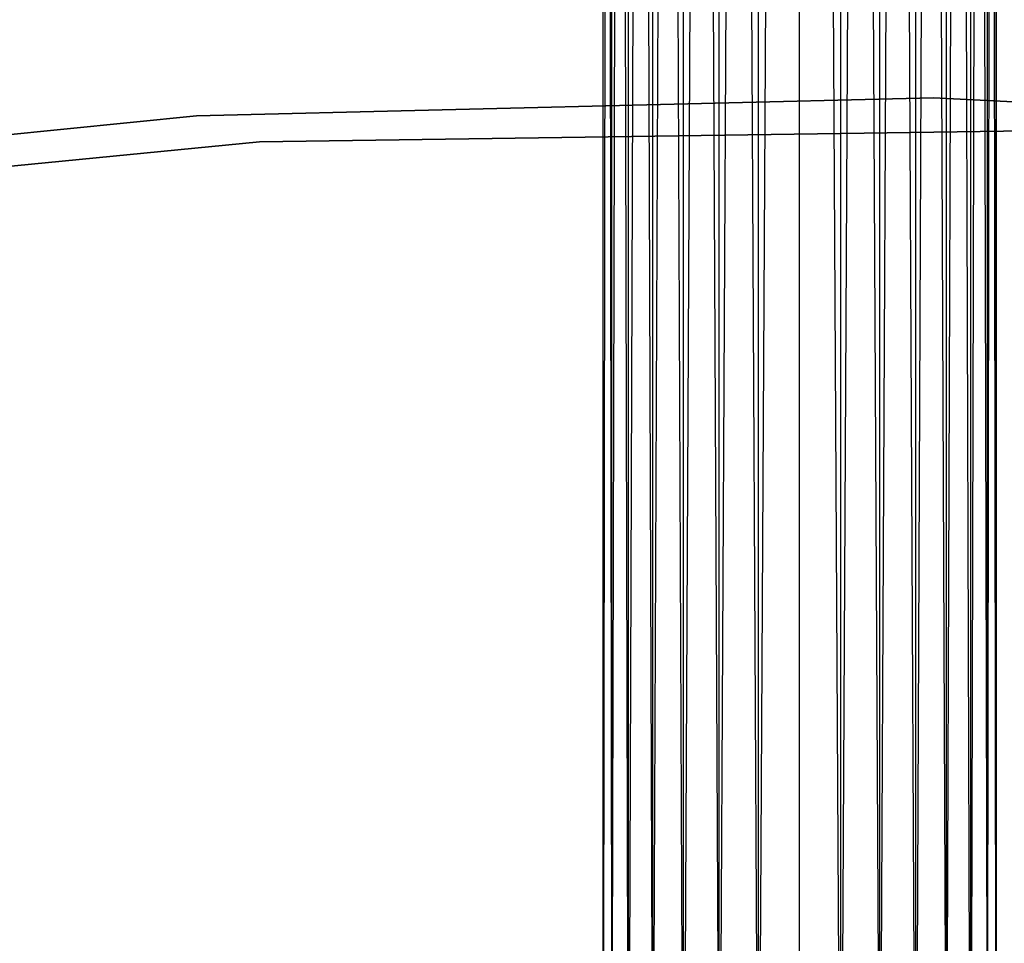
# Model space of a CAD drawing. Extents: x -102 to 102, y -101 to 102.
# Tile 230 of 256: x -3.95 to 1.04, y 45.01 to 49.68. Entities that reach past the tile are written whole.
import ezdxf

# ---------------------------------------------------------------- set-up
doc = ezdxf.new("R2010")
doc.units = 0
doc.header["$LTSCALE"] = 25.4
doc.layers.get('0').update_dxf_attribs({"linetype": 'CONTINUOUS'})

# ---------------------------------------------------------------- blocks, each defined once
blk = doc.blocks.new('NL2500011659_STL')
at = {"color": 0}
for p, q in [((-0.9945, 43.2608, -7.3955), (-0.9945, 80.6418, -7.3955)), ((-0.9945, 43.2608, -7.6045), (-0.9945, 80.6418, -7.3955)), ((-0.9945, 80.6418, -7.3955), (-0.9511, 43.2608, -7.191)), ((-0.9511, 80.6418, -7.809), (-0.9945, 43.2608, -7.6045)), ((-0.9945, 43.2608, -7.6045), (-0.9945, 80.6418, -7.3955)), ((-0.9945, 43.2608, -7.3955), (-0.9945, 80.6418, -7.3955)), ((-0.9945, 80.6418, -7.3955), (-0.9511, 43.2608, -7.191)), ((-0.9511, 80.6418, -7.809), (-0.9945, 43.2608, -7.6045)), ((-0.9511, 43.2608, -7.191), (-0.866, 80.6418, -7)), ((-0.9511, 43.2608, -7.191), (-0.866, 80.6418, -7)), ((-0.866, 43.2608, -8), (-0.9511, 80.6418, -7.809)), ((-0.866, 43.2608, -8), (-0.9511, 80.6418, -7.809)), ((-0.9511, 43.2608, -7.809), (-0.9511, 80.6418, -7.809)), ((-0.9511, 43.2608, -7.809), (-0.9511, 80.6418, -7.809)), ((-0.866, 80.6418, -7), (-0.7431, 43.2608, -6.8309)), ((-0.866, 43.2608, -7), (-0.866, 80.6418, -7)), ((-0.866, 43.2608, -7), (-0.866, 80.6418, -7)), ((-0.866, 80.6418, -7), (-0.7431, 43.2608, -6.8309)), ((-0.7431, 80.6418, -8.1691), (-0.866, 43.2608, -8)), ((-0.7431, 80.6418, -8.1691), (-0.866, 43.2608, -8)), ((-0.7431, 43.2608, -6.8309), (-0.5878, 80.6418, -6.691)), ((-0.7431, 43.2608, -6.8309), (-0.5878, 80.6418, -6.691)), ((-0.5878, 43.2608, -8.309), (-0.7431, 80.6418, -8.1691)), ((-0.5878, 43.2608, -8.309), (-0.7431, 80.6418, -8.1691)), ((-0.7431, 43.2608, -8.1691), (-0.7431, 80.6418, -8.1691)), ((-0.7431, 43.2608, -8.1691), (-0.7431, 80.6418, -8.1691)), ((-0.5878, 80.6418, -6.691), (-0.4067, 43.2608, -6.5865)), ((-0.5878, 43.2608, -6.691), (-0.5878, 80.6418, -6.691)), ((-0.5878, 43.2608, -6.691), (-0.5878, 80.6418, -6.691)), ((-0.5878, 80.6418, -6.691), (-0.4067, 43.2608, -6.5865)), ((-0.4067, 80.6418, -8.4135), (-0.5878, 43.2608, -8.309)), ((-0.4067, 80.6418, -8.4135), (-0.5878, 43.2608, -8.309)), ((-0.4067, 43.2608, -6.5865), (-0.2079, 80.6418, -6.5218)), ((-0.4067, 43.2608, -6.5865), (-0.2079, 80.6418, -6.5218)), ((-0.2079, 43.2608, -8.4782), (-0.4067, 80.6418, -8.4135)), ((-0.2079, 43.2608, -8.4782), (-0.4067, 80.6418, -8.4135)), ((-0.4067, 43.2608, -8.4135), (-0.4067, 80.6418, -8.4135)), ((-0.4067, 43.2608, -8.4135), (-0.4067, 80.6418, -8.4135)), ((-0.2079, 43.2608, -6.5218), (-0.2079, 80.6418, -6.5218)), ((-0.2079, 43.2608, -6.5218), (-0.2079, 80.6418, -6.5218)), ((-0.2079, 43.2608, -8.4782), (0, 80.6418, -8.5)), ((-0.2079, 43.2608, -8.4782), (0, 80.6418, -8.5)), ((0.2079, 43.2608, -8.4782), (0, 80.6418, -8.5)), ((0, 43.2608, -6.5), (0, 80.6418, -6.5)), ((0, 43.2608, -6.5), (0, 80.6418, -6.5)), ((0, 43.2608, -8.5), (0, 80.6418, -8.5)), ((0.2079, 43.2608, -8.4782), (0, 80.6418, -8.5)), ((0, 43.2608, -8.5), (0, 80.6418, -8.5)), ((0.4067, 80.6418, -8.4135), (0.2079, 43.2608, -8.4782)), ((0.4067, 80.6418, -8.4135), (0.2079, 43.2608, -8.4782)), ((0.2079, 80.6418, -6.5218), (0.4067, 43.2608, -6.5865)), ((0.2079, 43.2608, -6.5218), (0.2079, 80.6418, -6.5218)), ((0.2079, 43.2608, -6.5218), (0.2079, 80.6418, -6.5218)), ((0.2079, 80.6418, -6.5218), (0.4067, 43.2608, -6.5865)), ((0.5878, 43.2608, -8.309), (0.4067, 80.6418, -8.4135)), ((0.5878, 43.2608, -8.309), (0.4067, 80.6418, -8.4135)), ((0.4067, 43.2608, -8.4135), (0.4067, 80.6418, -8.4135)), ((0.4067, 43.2608, -8.4135), (0.4067, 80.6418, -8.4135)), ((0.4067, 43.2608, -6.5865), (0.5878, 80.6418, -6.691)), ((0.4067, 43.2608, -6.5865), (0.5878, 80.6418, -6.691)), ((0.7431, 80.6418, -8.1691), (0.5878, 43.2608, -8.309)), ((0.7431, 80.6418, -8.1691), (0.5878, 43.2608, -8.309)), ((0.5878, 80.6418, -6.691), (0.7431, 43.2608, -6.8309)), ((0.5878, 43.2608, -6.691), (0.5878, 80.6418, -6.691)), ((0.5878, 43.2608, -6.691), (0.5878, 80.6418, -6.691)), ((0.5878, 80.6418, -6.691), (0.7431, 43.2608, -6.8309)), ((0.866, 43.2608, -8), (0.7431, 80.6418, -8.1691)), ((0.866, 43.2608, -8), (0.7431, 80.6418, -8.1691)), ((0.7431, 43.2608, -8.1691), (0.7431, 80.6418, -8.1691)), ((0.7431, 43.2608, -8.1691), (0.7431, 80.6418, -8.1691)), ((0.7431, 43.2608, -6.8309), (0.866, 80.6418, -7)), ((0.7431, 43.2608, -6.8309), (0.866, 80.6418, -7)), ((0.9511, 80.6418, -7.809), (0.866, 43.2608, -8)), ((0.9511, 80.6418, -7.809), (0.866, 43.2608, -8)), ((0.866, 80.6418, -7), (0.9511, 43.2608, -7.191)), ((0.866, 43.2608, -7), (0.866, 80.6418, -7)), ((0.866, 43.2608, -7), (0.866, 80.6418, -7)), ((0.866, 80.6418, -7), (0.9511, 43.2608, -7.191)), ((0.9945, 43.2608, -7.6045), (0.9511, 80.6418, -7.809)), ((0.9945, 43.2608, -7.6045), (0.9511, 80.6418, -7.809)), ((0.9511, 43.2608, -7.809), (0.9511, 80.6418, -7.809)), ((0.9511, 43.2608, -7.809), (0.9511, 80.6418, -7.809)), ((0.9511, 43.2608, -7.191), (0.9945, 80.6418, -7.3955)), ((0.9511, 43.2608, -7.191), (0.9945, 80.6418, -7.3955)), ((0.9945, 80.6418, -7.3955), (0.9945, 43.2608, -7.6045)), ((0.9945, 43.2608, -7.3955), (0.9945, 80.6418, -7.3955)), ((0.9945, 80.6418, -7.3955), (0.9945, 43.2608, -7.6045)), ((0.9945, 43.2608, -7.3955), (0.9945, 80.6418, -7.3955)), ((-3.0528, 49.1983, -308.5), (0.6773, 49.2894, -308.5)), ((0.6773, 49.2894, -315), (-3.0528, 49.1983, -315)), ((0.6773, 49.2894, -315), (-3.0528, 49.1983, -315)), ((-3.0528, 49.1983, -308.5), (0.6773, 49.2894, -308.5)), ((0.6773, 49.2894, -308.5), (4.4036, 49.0982, -308.5)), ((4.4036, 49.0982, -315), (0.6773, 49.2894, -315)), ((0.6773, 49.2894, -315), (0.6773, 49.2894, -308.5)), ((0.6773, 49.2894, -315), (0.6773, 49.2894, -308.5)), ((4.4036, 49.0982, -315), (0.6773, 49.2894, -315)), ((0.6773, 49.2894, -308.5), (4.4036, 49.0982, -308.5)), ((-6.7652, 48.8254, -308.5), (-3.0528, 49.1983, -308.5)), ((-3.0528, 49.1983, -315), (-6.7652, 48.8254, -315)), ((-3.0528, 49.1983, -315), (-6.7652, 48.8254, -315)), ((-6.7652, 48.8254, -308.5), (-3.0528, 49.1983, -308.5)), ((-3.0528, 49.1983, -315), (-3.0528, 49.1983, -308.5)), ((-3.0528, 49.1983, -315), (-3.0528, 49.1983, -308.5)), ((1.382, 49.1249, -316), (-2.7339, 49.0669, -316)), ((-2.7339, 49.0669, -315), (1.382, 49.1249, -315)), ((-2.7339, 49.0669, -315), (1.382, 49.1249, -315)), ((1.382, 49.1249, -316), (-2.7339, 49.0669, -316)), ((-2.7339, 49.0669, -316), (-6.8306, 48.6648, -316)), ((-6.8306, 48.6648, -315), (-2.7339, 49.0669, -315)), ((-6.8306, 48.6648, -315), (-2.7339, 49.0669, -315)), ((-2.7339, 49.0669, -316), (-6.8306, 48.6648, -316)), ((-2.7339, 49.0669, -315), (-2.7339, 49.0669, -316)), ((-2.7339, 49.0669, -315), (-2.7339, 49.0669, -316))]:
    blk.add_line(p, q, dxfattribs=at)

msp = doc.modelspace()

# ---------------------------------------------------------------- block references
at = {"color": 0}
msp.add_blockref('NL2500011659_STL', (0, 0), dxfattribs=at)

doc.saveas('drawing.dxf')
